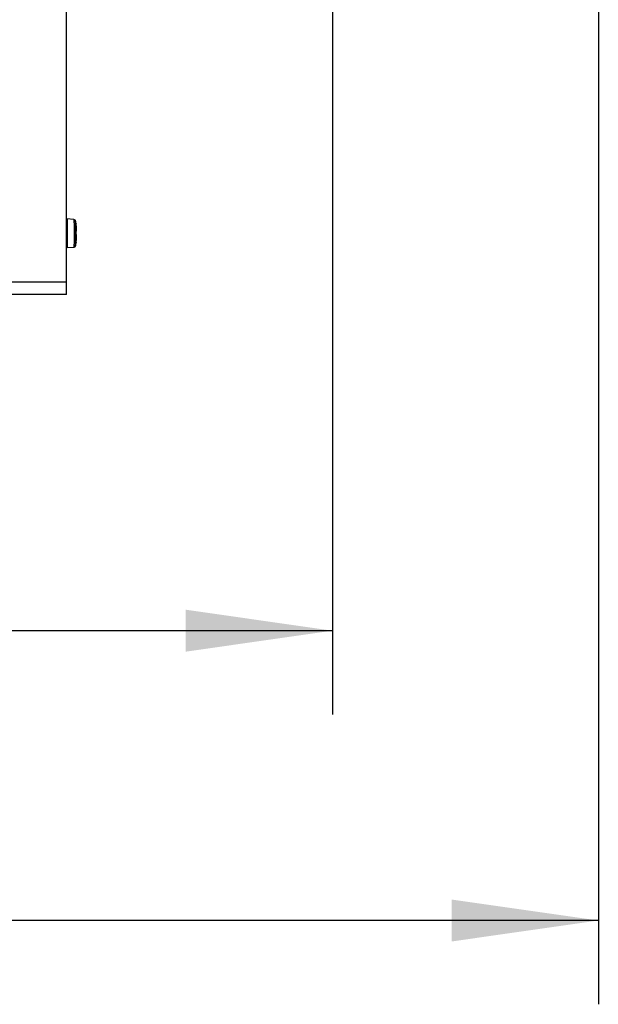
# Model space of a CAD drawing. Header units: millimetres. Extents: x 0 to 420, y 0 to 297.
# Tile 106 of 256: x 162 to 176, y 40 to 64. Entities that reach past the tile are written whole.
import ezdxf

# ---------------------------------------------------------------- set-up
doc = ezdxf.new("R2010")
doc.units = ezdxf.units.MM
doc.header["$LTSCALE"] = 23.1
doc.layers.get('0').update_dxf_attribs({"linetype": 'CONTINUOUS'})
doc.layers.add('DIM_PILOTEES', color=7, linetype='CONTINUOUS')
doc.styles.get("Standard").update_dxf_attribs({"font": 'txt', "width": 0.7})
doc.dimstyles.new('DIMSTYLE_1', dxfattribs={"dimtxt": 2.5, "dimasz": 3.5, "dimexe": 2, "dimexo": 0, "dimtad": 1, "dimdec": 0, "dimlfac": 10, "dimdsep": 46, "dimtxsty": 'Standard', "dimblk": '_FILLED', "dimblk1": '_FILLED', "dimblk2": '_FILLED', "dimcen": 0.09, "dimazin": 2, "dimtp": 1.2, "dimtm": 1.2, "dimtfac": 1, "dimtdec": 0, "dimtofl": 0, "dimtmove": 0, "dimatfit": 3, "dimldrblk": '_FILLED', "dimfxl": 0, "dimtolj": 1, "dimarcsym": 0})
doc.dimstyles.new('DIMSTYLE_7', dxfattribs={"dimtxt": 2.5, "dimasz": 3.5, "dimexe": 2, "dimexo": 0, "dimtad": 1, "dimlfac": 10, "dimdsep": 46, "dimtxsty": 'Standard', "dimblk": '_FILLED', "dimblk1": '_FILLED', "dimblk2": '_FILLED', "dimcen": 0.09, "dimazin": 2, "dimtp": 0.8, "dimtm": 0.8, "dimtfac": 1, "dimtofl": 0, "dimtmove": 0, "dimatfit": 3, "dimldrblk": '_FILLED', "dimfxl": 0, "dimtolj": 1, "dimarcsym": 0})

# ---------------------------------------------------------------- blocks, each defined once
blk = doc.blocks.new('_FILLED')
at = {"color": 0, "linetype": 'ByBlock'}
blk.add_solid([(0, 0), (-1, 0.1429), (-1, -0.1429)], dxfattribs=at)
blk = doc.blocks.new('*D11')
at = {"layer": 'DIM_PILOTEES', "color": 2, "linetype": 'Continuous'}
for p, q in [((71.977, 76.664), (71.977, 40.07)), ((176.274, 76.649), (176.274, 40.07)), ((71.977, 42.07), (124.125, 42.07)), ((176.274, 42.07), (124.125, 42.07))]:
    blk.add_line(p, q, dxfattribs=at)
at = {"layer": 'DIM_PILOTEES', "color": 2, "linetype": 'Continuous', "xscale": 3.5, "yscale": 3.5, "zscale": 3.5, "rotation": 180}
blk.add_blockref('_FILLED', (71.977, 42.07), dxfattribs=at)
at = {"layer": 'DIM_PILOTEES', "color": 2, "linetype": 'Continuous', "xscale": 3.5, "yscale": 3.5, "zscale": 3.5}
blk.add_blockref('_FILLED', (176.274, 42.07), dxfattribs=at)
at = {"layer": 'DIM_PILOTEES', "color": 2, "linetype": 'Continuous', "insert": (123.91, 45.195), "char_height": 2.5, "width": 10.71429, "attachment_point": 2, "line_spacing_factor": 0.9}
blk.add_mtext('{\\ftxt;\\W0.0001;\\H0.0001;\\~}{\\ftxt;\\W2.8571428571;\\H2.5; }{\\ftxt;\\W0.0001;\\H0.0001;\\~}', dxfattribs=at)
blk = doc.blocks.new('*D13')
at = {"layer": 'DIM_PILOTEES', "color": 2, "linetype": 'Continuous'}
for p, q in [((78.325, 76.657), (78.325, 46.986)), ((169.925, 76.657), (169.925, 46.986)), ((78.325, 48.986), (124.125, 48.986)), ((169.925, 48.986), (124.125, 48.986))]:
    blk.add_line(p, q, dxfattribs=at)
at = {"layer": 'DIM_PILOTEES', "color": 2, "linetype": 'Continuous', "xscale": 3.5, "yscale": 3.5, "zscale": 3.5, "rotation": 180}
blk.add_blockref('_FILLED', (78.325, 48.986), dxfattribs=at)
at = {"layer": 'DIM_PILOTEES', "color": 2, "linetype": 'Continuous', "xscale": 3.5, "yscale": 3.5, "zscale": 3.5}
blk.add_blockref('_FILLED', (169.925, 48.986), dxfattribs=at)
at = {"layer": 'DIM_PILOTEES', "color": 2, "linetype": 'Continuous', "insert": (123.781, 52.111), "char_height": 2.5, "width": 8.03571, "attachment_point": 2, "line_spacing_factor": 0.9}
blk.add_mtext('{\\ftxt;\\W0.0001;\\H0.0001;\\~}{\\ftxt;\\W2.1428571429;\\H2.5; }{\\ftxt;\\W0.0001;\\H0.0001;\\~}', dxfattribs=at)

msp = doc.modelspace()

# ---------------------------------------------------------------- linework, layer by layer
at = {"color": 7, "linetype": 'Continuous'}
for p, q in [((163.5752, 57.0066), (163.5752, 70.407)), ((163.7499, 58.8003), (163.586, 58.8147)), ((163.799, 58.713), (163.799, 58.7129)), ((163.799, 58.7129), (163.7991, 58.7125)), ((163.7991, 58.7126), (163.8029, 58.6929)), ((163.8042, 58.529), (163.8041, 58.5201)), ((163.8041, 58.5184), (163.8043, 58.5183)), ((163.8043, 58.5269), (163.807, 58.5282)), ((163.8044, 58.5153), (163.8061, 58.5193)), ((163.8042, 58.4415), (163.8044, 58.4414)), ((163.8054, 58.4255), (163.8049, 58.4282)), ((163.7499, 58.1328), (163.586, 58.1185)), ((163.5865, 58.119), (163.586, 58.1185)), ((163.587, 58.1211), (163.5865, 58.119)), ((163.7503, 58.1333), (163.7499, 58.1328)), ((163.7509, 58.1354), (163.7503, 58.1333)), ((163.7998, 58.2264), (163.7996, 58.2249)), ((163.7996, 58.2249), (163.7996, 58.2244)), ((163.7996, 58.223), (163.7996, 58.2244)), ((163.7998, 58.2259), (163.7999, 58.2263)), ((163.7999, 58.2267), (163.8, 58.2274)), ((163.8, 58.2274), (163.8001, 58.2283)), ((163.8034, 58.2467), (163.8001, 58.2281)), ((163.8001, 58.2283), (163.8003, 58.2293)), ((163.8003, 58.2293), (163.8006, 58.231)), ((163.8006, 58.231), (163.8011, 58.2339)), ((163.8011, 58.2339), (163.8017, 58.2373)), ((163.8017, 58.2373), (163.8026, 58.2421)), ((163.8026, 58.2421), (163.8034, 58.2467)), ((163.5752, 57.3066), (84.6752, 57.3066)), ((163.5752, 57.0066), (84.6752, 57.0066))]:
    msp.add_line(p, q, dxfattribs=at)
for points in [[(163.807, 58.5282), (163.8095, 58.5302), (163.8115, 58.5326), (163.813, 58.5351), (163.8141, 58.5379), (163.815, 58.5408), (163.8158, 58.544), (163.8164, 58.5476), (163.8169, 58.5516), (163.8172, 58.556), (163.8175, 58.5609), (163.8176, 58.5663), (163.8176, 58.5722), (163.8174, 58.5786), (163.8171, 58.5855), (163.8166, 58.593), (163.816, 58.6009), (163.8153, 58.6094), (163.8143, 58.6184), (163.8132, 58.6279), (163.8119, 58.638), (163.8104, 58.6485), (163.8087, 58.6594), (163.8069, 58.6708), (163.8048, 58.6826), (163.8029, 58.6929)], [(163.8042, 58.5191), (163.8042, 58.5207), (163.8042, 58.5224), (163.8042, 58.5239), (163.8043, 58.5254), (163.8043, 58.5267)], [(163.8047, 58.4528), (163.8049, 58.4663), (163.8049, 58.4798), (163.8048, 58.4933), (163.8046, 58.5068), (163.8042, 58.5191)], [(163.8043, 58.5267), (163.8044, 58.528), (163.8045, 58.5291), (163.8046, 58.53), (163.8047, 58.5309), (163.8048, 58.5315), (163.8049, 58.532)], [(163.8061, 58.5193), (163.8079, 58.5246), (163.8092, 58.53)], [(163.8034, 58.2467), (163.8058, 58.2594), (163.8082, 58.2738), (163.8103, 58.2877), (163.8122, 58.3012), (163.8138, 58.3141), (163.8151, 58.3263), (163.8161, 58.3379), (163.8169, 58.3487), (163.8174, 58.3588), (163.8177, 58.3681), (163.8178, 58.3766), (163.8177, 58.3844), (163.8174, 58.3914), (163.817, 58.3977), (163.8163, 58.4033), (163.8155, 58.4083), (163.8145, 58.4127), (163.8133, 58.4166), (163.8118, 58.4201), (163.81, 58.4232), (163.8076, 58.426), (163.8049, 58.4282)], [(163.8049, 58.4282), (163.8048, 58.4287), (163.8047, 58.4298), (163.8046, 58.4311), (163.8045, 58.4325), (163.8044, 58.434), (163.8043, 58.4356), (163.8043, 58.4373), (163.8043, 58.439), (163.8043, 58.4407), (163.8047, 58.4528)], [(163.7996, 58.223), (163.7997, 58.2238), (163.7998, 58.2249), (163.7999, 58.226), (163.7999, 58.2263)], [(163.7999, 58.2263), (163.7999, 58.2265), (163.7999, 58.2267)]]:
    msp.add_lwpolyline(points, dxfattribs=at)
for centre, radius, start, end in [((162.6244, 58.4665), 1.2002, 11.84599, 14.61607), ((151.0501, 58.4666), 12.7421, 359.84011, 0.26355), ((162.7497, 58.4905), 1.0724, 10.30089, 10.87613), ((163.9289, 58.5226), 0.1249, 181.15693, 181.92058), ((162.6102, 58.4784), 1.1946, 358.22994, 1.91692), ((163.9253, 58.4378), 0.1212, 178.23213, 179.03376), ((162.6244, 58.4666), 1.2002, 345.38396, 348.29067), ((163.7898, 58.2264), 0.00999, 348.32772, 357.90317), ((163.904, 58.211), 0.1053, 171.27459, 171.58652), ((163.958, 58.2027), 0.1599, 170.87569, 171.26813), ((162.8822, 58.4224), 0.9378, 349.20244, 349.59631)]:
    msp.add_arc(centre, radius, start, end, dxfattribs=at)
for points in [[(163.586, 58.8147), (163.5824, 58.815), (163.5785, 58.8142), (163.5752, 58.8126)], [(163.807, 58.5376), (163.8071, 58.5352), (163.8062, 58.5327), (163.8047, 58.5308)], [(163.8071, 58.42), (163.8072, 58.4222), (163.8065, 58.4246), (163.8052, 58.4264)], [(163.5752, 58.1205), (163.5785, 58.1189), (163.5824, 58.1182), (163.586, 58.1185)]]:
    msp.add_open_spline(points, degree=3, dxfattribs=at)
for points, knots in [([(163.586, 58.8147), (163.5862, 58.8147), (163.5866, 58.814), (163.5869, 58.813), (163.5872, 58.8111), (163.5878, 58.8072), (163.5884, 58.8006), (163.5891, 58.7906), (163.5897, 58.7779), (163.5904, 58.7626), (163.591, 58.7448), (163.5918, 58.7167), (163.5926, 58.6766), (163.5934, 58.6236), (163.5939, 58.5654), (163.5941, 58.5251), (163.5942, 58.5044)], [0, 0, 0, 0, 0.0017506, 0.0055455, 0.0115877, 0.0199036, 0.0433375, 0.0757018, 0.1167464, 0.166136, 0.2234629, 0.2882549, 0.4380234, 0.610479, 0.7998996, 1, 1, 1, 1]), ([(163.7499, 58.8003), (163.7547, 58.7999), (163.7642, 58.7973), (163.778, 58.7873), (163.7839, 58.7763), (163.7857, 58.7694)], [0, 0, 0, 0, 0.2899865, 0.5747676, 1, 1, 1, 1]), ([(163.7499, 58.8003), (163.7501, 58.8003), (163.7504, 58.7998), (163.7506, 58.7988), (163.751, 58.7971), (163.7515, 58.7937), (163.752, 58.7879), (163.7527, 58.779), (163.7533, 58.7677), (163.7539, 58.7541), (163.7545, 58.7383), (163.7552, 58.7132), (163.756, 58.6773), (163.7568, 58.6297), (163.7573, 58.577), (163.7576, 58.5404), (163.7576, 58.5216)], [0, 0, 0, 0, 0.0017612, 0.0055194, 0.0114857, 0.0196921, 0.0428136, 0.0747633, 0.1153161, 0.1641712, 0.2209588, 0.2852405, 0.4342661, 0.6066845, 0.7972096, 1, 1, 1, 1]), ([(163.7857, 58.7694), (163.7864, 58.7669), (163.787, 58.7597), (163.788, 58.7457), (163.7889, 58.7254), (163.7894, 58.7098), (163.7896, 58.701)], [0, 0, 0, 0, 0.1103936, 0.317072, 0.615808, 1, 1, 1, 1]), ([(163.7576, 58.5216), (163.7578, 58.4771), (163.7578, 58.4115), (163.7571, 58.3268), (163.7563, 58.27), (163.7553, 58.2211), (163.7541, 58.1822), (163.7529, 58.1567), (163.7518, 58.1424), (163.7512, 58.1374), (163.7509, 58.1354)], [0, 0, 0, 0, 0.345373, 0.5092392, 0.6582925, 0.786515, 0.8887343, 0.9608321, 0.9846509, 1, 1, 1, 1]), ([(163.7896, 58.701), (163.79, 58.6889), (163.7913, 58.6303), (163.7919, 58.5716), (163.7921, 58.5252)], [0, 0, 0, 0, 0.2076689, 1, 1, 1, 1]), ([(163.807, 58.5376), (163.8068, 58.5377), (163.8065, 58.5378), (163.806, 58.5374), (163.8056, 58.5368), (163.8051, 58.5353), (163.8046, 58.5326), (163.8043, 58.5303), (163.8042, 58.529)], [0, 0, 0, 0, 0.0473338, 0.0986055, 0.1742757, 0.2805094, 0.5853251, 1, 1, 1, 1]), ([(163.8158, 58.6038), (163.8152, 58.6098), (163.8125, 58.6361), (163.8085, 58.6623), (163.8048, 58.6823)], [0, 0, 0, 0, 0.23008, 1, 1, 1, 1]), ([(163.807, 58.5376), (163.8079, 58.537), (163.8103, 58.536), (163.8137, 58.5389), (163.8154, 58.5439), (163.8168, 58.5513), (163.8175, 58.5612), (163.8176, 58.5735), (163.817, 58.588), (163.8163, 58.5983), (163.8158, 58.6038)], [0, 0, 0, 0, 0.0464501, 0.0916631, 0.1617106, 0.2648101, 0.4021063, 0.5723081, 0.7727917, 1, 1, 1, 1]), ([(163.5942, 58.5044), (163.5943, 58.4596), (163.5942, 58.3939), (163.5934, 58.3093), (163.5926, 58.2531), (163.5915, 58.205), (163.5903, 58.1668), (163.5891, 58.1418), (163.588, 58.1279), (163.5874, 58.123), (163.587, 58.1211)], [0, 0, 0, 0, 0.3499648, 0.5139814, 0.6623091, 0.7893477, 0.8903065, 0.9613922, 0.9848642, 1, 1, 1, 1]), ([(163.7922, 58.431), (163.7921, 58.398), (163.7918, 58.3503), (163.7909, 58.2895), (163.7902, 58.2508), (163.7893, 58.2183), (163.7883, 58.193), (163.7873, 58.1767), (163.7864, 58.1679), (163.786, 58.1649), (163.7857, 58.1638)], [0, 0, 0, 0, 0.3698708, 0.5355705, 0.6819072, 0.8046469, 0.9002352, 0.96594, 0.9869899, 1, 1, 1, 1]), ([(163.8042, 58.4399), (163.8041, 58.4387), (163.8041, 58.4345), (163.8043, 58.4302), (163.8047, 58.4271)], [0, 0, 0, 0, 0.2708486, 1, 1, 1, 1]), ([(163.8046, 58.2531), (163.8061, 58.261), (163.8113, 58.2916), (163.8151, 58.3224), (163.8166, 58.3452)], [0, 0, 0, 0, 0.261011, 1, 1, 1, 1]), ([(163.8047, 58.4271), (163.8049, 58.4254), (163.8053, 58.4231), (163.8061, 58.4207), (163.8068, 58.42), (163.8071, 58.42)], [0, 0, 0, 0, 0.6910802, 0.8900227, 1, 1, 1, 1]), ([(163.8166, 58.3452), (163.8174, 58.3556), (163.8181, 58.374), (163.8174, 58.3953), (163.8153, 58.4082), (163.8133, 58.4145), (163.8108, 58.4188), (163.8082, 58.42), (163.8071, 58.42)], [0, 0, 0, 0, 0.3993378, 0.7038617, 0.8153809, 0.8990344, 0.9573352, 1, 1, 1, 1]), ([(163.7835, 58.1573), (163.7808, 58.1511), (163.7717, 58.139), (163.7574, 58.1335), (163.7499, 58.1328)], [0, 0, 0, 0, 0.4732537, 1, 1, 1, 1]), ([(163.7857, 58.1638), (163.7856, 58.1633), (163.785, 58.1611), (163.7842, 58.159), (163.7835, 58.1573)], [0, 0, 0, 0, 0.2038855, 1, 1, 1, 1])]:
    msp.add_open_spline(points, degree=3, knots=knots, dxfattribs=at)

# ---------------------------------------------------------------- dimensions: what is measured, and where the dimension line sits
at = {"layer": 'DIM_PILOTEES', "color": 2, "linetype": 'Continuous'}
dim = msp.add_linear_dim(base=(176.2736, 42.0703), p1=(71.9766, 76.6635), p2=(176.2736, 76.6492), text='{\\ftxt;\\W0.0001;\\H0.0001;\\~}{\\ftxt;\\W2.8571428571;\\H2.5; }{\\ftxt;\\W0.0001;\\H0.0001;\\~}', dimstyle='DIMSTYLE_1', dxfattribs=at)
dim.commit()
dim.dimension.update_dxf_attribs({"geometry": '*D11', "text_midpoint": (123.5525, 42.0703), "dimtype": 160})
dim = msp.add_linear_dim(base=(78.3252, 48.986), p1=(169.9252, 76.657), p2=(78.3252, 76.657), angle=180, text='{\\ftxt;\\W0.0001;\\H0.0001;\\~}{\\ftxt;\\W2.1428571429;\\H2.5; }{\\ftxt;\\W0.0001;\\H0.0001;\\~}', dimstyle='DIMSTYLE_7', dxfattribs=at)
dim.commit()
dim.dimension.update_dxf_attribs({"geometry": '*D13', "text_midpoint": (123.4237, 48.986), "dimtype": 160})

doc.saveas('drawing.dxf')
